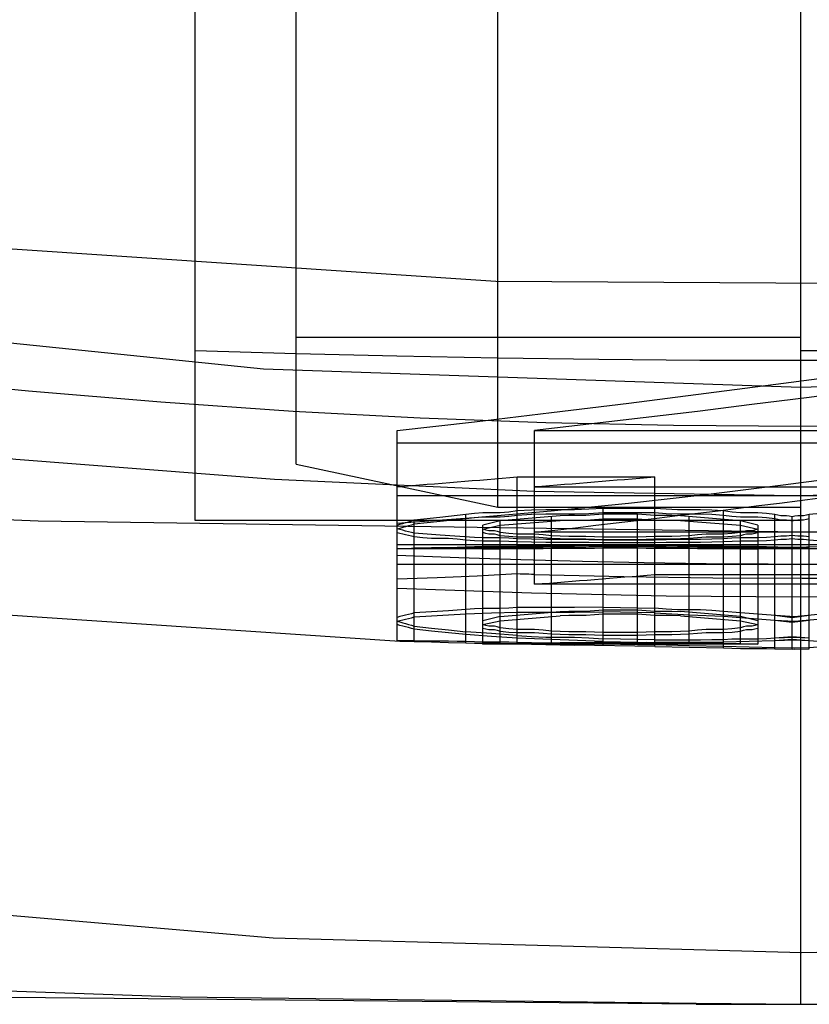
# Model space of a CAD drawing. Header units: inches. Extents: x 0 to 85, y 0 to 55.
# Tile 62 of 115: x 60.913 to 61.067, y 18.657 to 18.849. Entities that reach past the tile are written whole.
import ezdxf

# ---------------------------------------------------------------- set-up
doc = ezdxf.new("R2010")
doc.units = ezdxf.units.IN
doc.header["$LTSCALE"] = 4.675
doc.header["$MEASUREMENT"] = 0
doc.linetypes.add('HIDDEN', pattern=[0.2, 0.1, -0.1])
doc.layers.get('0').update_dxf_attribs({"linetype": 'CONTINUOUS'})
for name, color, linetype in [('_142005', 7, 'CONTINUOUS'), ('_15875', 7, 'CONTINUOUS'), ('_42433', 7, 'CONTINUOUS'), ('DEFAULT_2', 8, 'HIDDEN')]:
    doc.layers.add(name, color=color, linetype=linetype)

msp = doc.modelspace()

# ---------------------------------------------------------------- linework, layer by layer
at = {"color": 7, "linetype": 'Continuous'}
for p, q in [((61.06539, 18.65735), (61.06539, 20.08102)), ((61.04499, 18.65759), (61.06539, 18.65735))]:
    msp.add_line(p, q, dxfattribs=at)
at = {"color": 6, "linetype": 'Continuous'}
for p, q in [((61.04499, 18.65735), (61.05226, 18.65736)), ((61.05226, 18.65736), (61.06539, 18.65736))]:
    msp.add_line(p, q, dxfattribs=at)
msp.add_lwpolyline([(61.04499, 18.65735), (60.89797, 18.65883), (60.75139, 18.66455), (60.60579, 18.67449), (60.46223, 18.68864), (60.3218, 18.70693), (60.18478, 18.7294), (60.05161, 18.75609), (59.92294, 18.78692)], dxfattribs=at)
at = {"layer": '_142005', "color": 8, "linetype": 'HIDDEN'}
for points in [[(61.06539, 18.77766), (60.96061, 18.78124), (60.85672, 18.79192), (60.75348, 18.80976), (60.65161, 18.83461), (60.5516, 18.86642), (60.45391, 18.90501), (60.35924, 18.95015), (60.26735, 19.00192)], [(61.86342, 19.00193), (61.77154, 18.95016), (61.67687, 18.90501), (61.57918, 18.86642), (61.47917, 18.83461), (61.3773, 18.80976), (61.27406, 18.79192), (61.17017, 18.78124), (61.06539, 18.77766)]]:
    msp.add_lwpolyline(points, dxfattribs=at)
at = {"layer": '_15875', "color": 7, "linetype": 'Continuous'}
for p, q in [((61.06539, 18.65743), (61.06539, 20.14133)), ((61.06539, 18.65736), (61.08507, 18.65737))]:
    msp.add_line(p, q, dxfattribs=at)
at = {"layer": '_15875', "color": 8, "linetype": 'HIDDEN'}
for p, q in [((60.96696, 18.76268), (60.96696, 20.08625)), ((61.00633, 18.75434), (61.00633, 20.05424)), ((61.06539, 18.78743), (60.96696, 18.78743)), ((61.1835, 18.78483), (61.06539, 18.78483)), ((60.96696, 18.76268), (61.00633, 18.75434)), ((61.00633, 18.75434), (61.06539, 18.75434))]:
    msp.add_line(p, q, dxfattribs=at)
for points in [[(61.06539, 18.74942), (61.2158, 18.75164), (61.36538, 18.75829), (61.51347, 18.76936), (61.65928, 18.78483), (61.80197, 18.80463), (61.94125, 18.82883), (62.07679, 18.8575), (62.20784, 18.89055)], [(61.1835, 18.78483), (61.16382, 18.78425), (61.14414, 18.78377), (61.12446, 18.78339), (61.10477, 18.78312), (61.08508, 18.78296), (61.06539, 18.78291)]]:
    msp.add_lwpolyline(points, dxfattribs=at)
at = {"layer": '_42433', "color": 8, "linetype": 'HIDDEN'}
for p, q in [((60.98665, 18.72824), (60.98665, 18.76928)), ((61.01345, 18.76928), (61.07711, 18.76928)), ((61.01345, 18.73929), (61.01345, 18.76928)), ((61.07711, 18.76681), (60.98665, 18.76681)), ((61.0101, 18.76024), (61.03691, 18.76024)), ((61.0101, 18.72768), (61.0101, 18.76024)), ((61.03691, 18.72715), (61.03691, 18.76024)), ((61.01345, 18.75832), (61.14413, 18.75832)), ((61.14413, 18.75654), (60.98665, 18.75654)), ((61.02685, 18.75414), (61.03691, 18.75414)), ((61.02685, 18.72734), (61.02685, 18.75414)), ((61.05031, 18.72688), (61.05031, 18.75365)), ((61.06706, 18.75294), (61.07711, 18.75389)), ((60.99, 18.75184), (60.99502, 18.75238)), ((60.99, 18.72814), (60.99, 18.75184)), ((60.99502, 18.75238), (61.00005, 18.75294)), ((61.00005, 18.75204), (60.99503, 18.7515)), ((61.00005, 18.72789), (61.00005, 18.75294)), ((61.00675, 18.75079), (61.01848, 18.75174)), ((61.0168, 18.72769), (61.0168, 18.75249)), ((61.01848, 18.75174), (61.02015, 18.75182)), ((61.03691, 18.75319), (61.02685, 18.75319)), ((61.03356, 18.75294), (61.02685, 18.75294)), ((61.02685, 18.75204), (61.03356, 18.75204)), ((61.03356, 18.72776), (61.03356, 18.75294)), ((61.05366, 18.75163), (61.04193, 18.75263)), ((61.04193, 18.75174), (61.05366, 18.75079)), ((61.04361, 18.72769), (61.04361, 18.75249)), ((61.06036, 18.72668), (61.06036, 18.75294)), ((61.06371, 18.72661), (61.06371, 18.75249)), ((61.06706, 18.72668), (61.06706, 18.75294)), ((60.99503, 18.7515), (60.99, 18.75099)), ((61.00675, 18.75163), (61.0034, 18.75083)), ((61.0034, 18.72761), (61.0034, 18.75083)), ((61.0034, 18.75004), (61.00675, 18.75079)), ((61.00675, 18.7276), (61.00675, 18.75163)), ((61.05701, 18.75083), (61.05366, 18.75163)), ((61.05366, 18.7276), (61.05366, 18.75163)), ((61.05366, 18.75079), (61.05701, 18.75004)), ((61.05701, 18.75083), (61.05701, 18.72757)), ((60.99503, 18.74889), (60.99, 18.74927)), ((61.07711, 18.74942), (61.01345, 18.74942)), ((61.02685, 18.74854), (61.03356, 18.74854)), ((61.03356, 18.74795), (61.02685, 18.74795)), ((61.03691, 18.7479), (61.02685, 18.7479)), ((60.98665, 18.74702), (61.07711, 18.74702)), ((61.00372, 18.74618), (60.9869, 18.74618)), ((61.0034, 18.74622), (61.0034, 18.74618)), ((61.02685, 18.7474), (61.03691, 18.7474)), ((61.02685, 18.74693), (61.03691, 18.74693)), ((61.03691, 18.74661), (61.02685, 18.74661)), ((61.02685, 18.74637), (61.03356, 18.74637)), ((61.05589, 18.74619), (61.05701, 18.74618)), ((61.07073, 18.74618), (61.05669, 18.74618)), ((60.98665, 18.74321), (61.07711, 18.74321)), ((60.99445, 18.74055), (60.98665, 18.74025)), ((61.00227, 18.74089), (60.99445, 18.74055)), ((61.0101, 18.74129), (61.00227, 18.74089)), ((61.03691, 18.74121), (61.14413, 18.74121)), ((61.14413, 18.73929), (61.01345, 18.73929)), ((61.02127, 18.73476), (61.0101, 18.73475)), ((61.02685, 18.73481), (61.02127, 18.73476)), ((61.02685, 18.73481), (61.03691, 18.73462)), ((60.99335, 18.7339), (60.99, 18.73368)), ((60.99, 18.7329), (60.99335, 18.7331)), ((60.9967, 18.73413), (60.99335, 18.7339)), ((60.99335, 18.7331), (60.9967, 18.73331)), ((61.00005, 18.73439), (60.9967, 18.73413)), ((60.9967, 18.73331), (61.00005, 18.73354)), ((61.00005, 18.73354), (61.00508, 18.73369)), ((61.00675, 18.73297), (61.0034, 18.73218)), ((61.00508, 18.73369), (61.0101, 18.73387)), ((61.00675, 18.73218), (61.01848, 18.73313)), ((61.0101, 18.73387), (61.02127, 18.73386)), ((61.02127, 18.73386), (61.02685, 18.73389)), ((61.02685, 18.73429), (61.03356, 18.73429)), ((61.03691, 18.73369), (61.02685, 18.73389)), ((61.03356, 18.73343), (61.02685, 18.73343)), ((61.03691, 18.73369), (61.0436, 18.73335)), ((61.04193, 18.73313), (61.04026, 18.73321)), ((61.05366, 18.73297), (61.04193, 18.73397)), ((61.04193, 18.73313), (61.05366, 18.73218)), ((61.0436, 18.73335), (61.05031, 18.73305)), ((61.05366, 18.73371), (61.05031, 18.73397)), ((61.05031, 18.73305), (61.05366, 18.73279)), ((61.05869, 18.73333), (61.05366, 18.73371)), ((61.05701, 18.73218), (61.05366, 18.73297)), ((61.05366, 18.73279), (61.06036, 18.73231)), ((61.06419, 18.73296), (61.05869, 18.73333)), ((61.06371, 18.73276), (61.06036, 18.73321)), ((61.06706, 18.73321), (61.06371, 18.73276)), ((61.06874, 18.73337), (61.06419, 18.73296)), ((60.99, 18.73114), (60.99335, 18.73075)), ((60.99335, 18.73075), (60.9967, 18.73038)), ((61.0034, 18.73143), (61.00675, 18.73218)), ((61.05366, 18.73218), (61.05701, 18.73143)), ((61.06036, 18.73231), (61.06419, 18.73206)), ((61.06036, 18.73231), (61.06371, 18.73188)), ((61.06371, 18.73188), (61.06706, 18.73231)), ((61.06419, 18.73206), (61.06874, 18.73246)), ((60.99334, 18.73016), (60.99, 18.73053)), ((60.9967, 18.72981), (60.99334, 18.73016)), ((60.9967, 18.73038), (61.00005, 18.73002)), ((61.00005, 18.72947), (60.9967, 18.72981)), ((61.00508, 18.72965), (61.00005, 18.73002)), ((61.00507, 18.72912), (61.00005, 18.72947)), ((61.0101, 18.72878), (61.00507, 18.72912)), ((61.0101, 18.7293), (61.00508, 18.72965)), ((61.01847, 18.72843), (61.0101, 18.72878)), ((61.03356, 18.72988), (61.02685, 18.72988)), ((61.02685, 18.72935), (61.03356, 18.72935)), ((61.06036, 18.72883), (61.06371, 18.72911)), ((61.06036, 18.72883), (61.06419, 18.72899)), ((61.06371, 18.72911), (61.06706, 18.72883)), ((61.06419, 18.72899), (61.06706, 18.72883)), ((60.98665, 18.72824), (60.9868, 18.72823)), ((60.99, 18.72814), (60.99335, 18.72804)), ((60.99335, 18.72804), (60.9967, 18.72795)), ((60.9967, 18.72795), (61.00005, 18.72789)), ((61.0034, 18.72761), (61.0034, 18.72757)), ((61.00452, 18.72758), (61.0034, 18.72757)), ((61.05667, 18.72757), (61.00374, 18.72757)), ((61.02685, 18.72813), (61.01847, 18.72843)), ((61.03691, 18.72715), (61.02127, 18.72743)), ((61.03691, 18.72843), (61.02685, 18.72862)), ((61.02685, 18.72813), (61.03691, 18.72794)), ((61.02685, 18.72799), (61.03356, 18.72799)), ((61.03356, 18.72776), (61.02685, 18.72776)), ((61.02685, 18.72766), (61.03691, 18.72747)), ((61.03523, 18.72796), (61.03691, 18.72794)), ((61.04584, 18.72794), (61.03691, 18.72794)), ((61.04361, 18.7273), (61.03691, 18.72747)), ((61.03691, 18.72715), (61.0436, 18.727)), ((61.0436, 18.727), (61.05031, 18.72688)), ((61.05031, 18.72716), (61.04361, 18.7273)), ((61.05031, 18.72798), (61.04584, 18.72794)), ((61.05534, 18.72811), (61.05031, 18.72798)), ((61.05534, 18.72703), (61.05031, 18.72716)), ((61.06036, 18.72826), (61.05534, 18.72811)), ((61.06036, 18.72691), (61.05534, 18.72703)), ((61.05701, 18.72757), (61.05645, 18.72758)), ((61.06371, 18.72851), (61.06036, 18.72826)), ((61.06419, 18.7284), (61.06036, 18.72826)), ((61.06419, 18.72685), (61.06036, 18.72691)), ((61.06371, 18.72681), (61.06036, 18.72691)), ((61.06706, 18.72826), (61.06371, 18.72851)), ((61.06706, 18.72691), (61.06371, 18.72681)), ((61.06706, 18.72826), (61.06419, 18.7284)), ((61.06706, 18.72691), (61.06419, 18.72685)), ((61.06036, 18.72668), (61.06419, 18.72664)), ((61.06036, 18.72668), (61.06371, 18.72661)), ((61.06371, 18.72661), (61.06706, 18.72668)), ((61.06419, 18.72664), (61.06706, 18.72668))]:
    msp.add_line(p, q, dxfattribs=at)
for points in [[(60.09711, 19.12936), (60.18516, 19.07275), (60.2686, 19.02076), (60.34898, 18.9744), (60.42749, 18.93436), (60.50309, 18.90153), (60.57623, 18.87482), (60.65403, 18.85132), (60.73655, 18.83138), (60.81983, 18.8161), (60.90961, 18.80482), (61.00593, 18.79841), (61.10499, 18.79779), (61.20136, 18.80303), (61.30075, 18.81456), (61.40615, 18.83396), (61.5026, 18.85861), (61.59351, 18.88845), (61.68635, 18.92652), (61.7781, 18.97239), (61.86634, 19.02327), (61.95066, 19.07596), (62.03367, 19.12936)], [(61.16551, 18.75956), (61.11487, 18.75728), (61.06414, 18.75654), (61.0134, 18.75736), (60.96276, 18.75971), (60.91225, 18.76362), (60.86215, 18.76905), (60.81264, 18.77598), (60.76401, 18.78434), (60.71665, 18.79399), (60.67044, 18.80489), (60.62561, 18.81692), (60.58156, 18.83022), (60.53794, 18.8449), (60.49436, 18.86116), (60.45057, 18.87921), (60.40608, 18.8994), (60.36054, 18.92207), (60.31337, 18.94751), (60.26403, 18.97596), (60.21199, 19.00761), (60.15631, 19.04273), (60.09706, 19.08079)], [(60.09711, 19.02597), (60.17858, 18.98167), (60.26223, 18.93514), (60.34348, 18.89201), (60.4264, 18.85282), (60.51405, 18.81821), (60.60583, 18.7889), (60.7023, 18.76481), (60.80282, 18.74625), (60.90853, 18.73347), (60.98721, 18.7282)], [(60.09711, 18.95904), (60.16379, 18.9223), (60.23967, 18.88016), (60.31641, 18.83953), (60.39661, 18.8014), (60.48214, 18.76696), (60.57156, 18.73736), (60.66442, 18.7128), (60.76068, 18.69329), (60.86048, 18.679), (60.96247, 18.67033), (61.06563, 18.66744), (61.16879, 18.67036), (61.27078, 18.67905), (61.37057, 18.69337), (61.4668, 18.71291), (61.55963, 18.73748), (61.64904, 18.76711), (61.73454, 18.80156), (61.81471, 18.8397), (61.89143, 18.88034), (61.96733, 18.9225), (62.03367, 18.95904)], [(61.16431, 18.77301), (61.13963, 18.77172), (61.11519, 18.7708), (61.09037, 18.77024), (61.06547, 18.77005), (61.04055, 18.77023), (61.01569, 18.77079), (60.99116, 18.77171), (60.9664, 18.77301), (60.94059, 18.77478), (60.91473, 18.77696), (60.8896, 18.77948), (60.86506, 18.78232), (60.84122, 18.78545), (60.81814, 18.78882), (60.79656, 18.79228), (60.77458, 18.79612), (60.74968, 18.80087), (60.72452, 18.80609), (60.70115, 18.81133), (60.67872, 18.81672), (60.65712, 18.82227)], [(60.98665, 18.76928), (61.00172, 18.771), (61.01679, 18.77279), (61.03186, 18.77463), (61.04694, 18.77654), (61.06203, 18.7785), (61.07711, 18.78053)], [(61.07711, 18.77702), (61.0665, 18.77566), (61.05588, 18.77432), (61.04527, 18.77301), (61.03466, 18.77174), (61.02406, 18.77049), (61.01345, 18.76928)], [(61.07711, 18.76065), (61.06197, 18.75859), (61.04686, 18.75672), (61.03177, 18.75504), (61.0167, 18.75355), (61.00166, 18.75224), (60.98665, 18.75113)], [(61.0034, 18.7533), (61.00675, 18.7533), (61.00843, 18.75343), (61.0101, 18.75365)], [(61.0101, 18.75365), (61.01289, 18.7538), (61.01568, 18.75389)], [(61.01568, 18.75389), (61.02127, 18.75389), (61.02406, 18.75399), (61.02685, 18.75414)], [(61.03691, 18.75414), (61.03914, 18.75399), (61.04138, 18.75389)], [(61.04138, 18.75389), (61.04584, 18.75389), (61.04808, 18.7538), (61.05031, 18.75365)], [(61.05031, 18.75365), (61.05199, 18.75343), (61.05366, 18.7533)], [(60.98665, 18.75083), (60.98721, 18.75099), (60.98776, 18.75116), (60.98832, 18.75132), (60.98888, 18.75149), (60.98944, 18.75166), (60.99, 18.75184)], [(61.00005, 18.75294), (61.00172, 18.75316), (61.0034, 18.7533)], [(61.00675, 18.75238), (61.0034, 18.75238), (61.00173, 18.75225), (61.00005, 18.75204)], [(61.0101, 18.75272), (61.00843, 18.75251), (61.00675, 18.75238)], [(61.02015, 18.75272), (61.01848, 18.75263), (61.00675, 18.75163)], [(61.02127, 18.75296), (61.01569, 18.75296), (61.01289, 18.75287), (61.0101, 18.75272)], [(61.02685, 18.75294), (61.02518, 18.7528), (61.0235, 18.75272), (61.02015, 18.75272)], [(61.02015, 18.75182), (61.02351, 18.75182), (61.02518, 18.7519), (61.02685, 18.75204)], [(61.02685, 18.75319), (61.02406, 18.75305), (61.02127, 18.75296)], [(61.03691, 18.75272), (61.03523, 18.7528), (61.03356, 18.75294)], [(61.03356, 18.75204), (61.03523, 18.7519), (61.03691, 18.75182)], [(61.04584, 18.75296), (61.04137, 18.75296), (61.03914, 18.75305), (61.03691, 18.75319)], [(61.04193, 18.75263), (61.04026, 18.75272), (61.03691, 18.75272)], [(61.03691, 18.75182), (61.04026, 18.75182), (61.04193, 18.75174)], [(61.05031, 18.75272), (61.04807, 18.75287), (61.04584, 18.75296)], [(61.05701, 18.75238), (61.05366, 18.75238), (61.05198, 18.75251), (61.05031, 18.75272)], [(61.05366, 18.7533), (61.05701, 18.7533), (61.05869, 18.75316), (61.06036, 18.75294)], [(61.06036, 18.75204), (61.05868, 18.75225), (61.05701, 18.75238)], [(61.06036, 18.75294), (61.06092, 18.7528), (61.06148, 18.75271), (61.0626, 18.75271)], [(61.06148, 18.75182), (61.06092, 18.7519), (61.06036, 18.75204)], [(61.06371, 18.7516), (61.06315, 18.75174), (61.06259, 18.75182), (61.06148, 18.75182)], [(61.0626, 18.75271), (61.06315, 18.75263), (61.06371, 18.75249)], [(61.06371, 18.75249), (61.06427, 18.75263), (61.06483, 18.75271)], [(61.06483, 18.75182), (61.06427, 18.75174), (61.06371, 18.7516)], [(61.06483, 18.75271), (61.06595, 18.75271), (61.0665, 18.7528), (61.06706, 18.75294)], [(61.06706, 18.75204), (61.0665, 18.7519), (61.06595, 18.75182), (61.06483, 18.75182)], [(60.99, 18.75099), (60.98944, 18.75082), (60.98888, 18.75066), (60.98832, 18.7505), (60.98776, 18.75035), (60.98721, 18.75019), (60.98665, 18.75004)], [(60.99, 18.74927), (60.98944, 18.7494), (60.98888, 18.74954), (60.98832, 18.74967), (60.98776, 18.74981), (60.98721, 18.74995), (60.98665, 18.7501)], [(61.0034, 18.7501), (61.00396, 18.74988), (61.00452, 18.74976), (61.00563, 18.74976)], [(61.05589, 18.74976), (61.05645, 18.74988), (61.05701, 18.7501)], [(60.98665, 18.74936), (60.9872, 18.74923), (60.98776, 18.7491), (60.98832, 18.74897), (60.98888, 18.74884), (60.98944, 18.74872), (60.99, 18.7486)], [(60.99, 18.7486), (60.99167, 18.74839), (60.99335, 18.74827), (60.9967, 18.74827)], [(61.00675, 18.74834), (61.0034, 18.74834), (61.00173, 18.74842), (60.99503, 18.74889)], [(60.9967, 18.74827), (60.99837, 18.74815), (61.00005, 18.74795)], [(61.00005, 18.74795), (61.00172, 18.74784), (61.0034, 18.74778)], [(61.00563, 18.74905), (61.00452, 18.74905), (61.00396, 18.74916), (61.0034, 18.74936)], [(61.00563, 18.74976), (61.00619, 18.74963), (61.00675, 18.74943)], [(61.00675, 18.74875), (61.00619, 18.74893), (61.00563, 18.74905)], [(61.00675, 18.74943), (61.00843, 18.74923), (61.0101, 18.74912), (61.01345, 18.74912)], [(61.01345, 18.74847), (61.0101, 18.74847), (61.00842, 18.74857), (61.00675, 18.74875)], [(61.0101, 18.74815), (61.00843, 18.74827), (61.00675, 18.74834)], [(61.02127, 18.74803), (61.01569, 18.74803), (61.01289, 18.74807), (61.0101, 18.74815)], [(61.01345, 18.74912), (61.01513, 18.749), (61.0168, 18.74882)], [(61.0168, 18.7482), (61.01513, 18.74837), (61.01345, 18.74847)], [(61.0168, 18.74882), (61.01848, 18.74873), (61.02015, 18.74868)], [(61.0235, 18.74808), (61.02015, 18.74808), (61.01848, 18.74812), (61.0168, 18.7482)], [(61.02015, 18.74868), (61.0235, 18.74868), (61.02518, 18.74863), (61.02685, 18.74854)], [(61.02685, 18.7479), (61.02406, 18.74798), (61.02127, 18.74803)], [(61.02685, 18.74795), (61.02518, 18.74803), (61.0235, 18.74808)], [(61.03356, 18.74854), (61.03523, 18.74863), (61.03691, 18.74868)], [(61.04026, 18.74808), (61.03691, 18.74808), (61.03523, 18.74803), (61.03356, 18.74795)], [(61.03691, 18.74868), (61.04026, 18.74868), (61.04193, 18.74873), (61.04361, 18.74882)], [(61.04584, 18.74803), (61.04137, 18.74803), (61.03914, 18.74798), (61.03691, 18.7479)], [(61.04361, 18.7482), (61.04193, 18.74812), (61.04026, 18.74808)], [(61.04361, 18.74882), (61.04528, 18.749), (61.04696, 18.74912), (61.05031, 18.74912)], [(61.05031, 18.74847), (61.04696, 18.74847), (61.04528, 18.74837), (61.04361, 18.7482)], [(61.05031, 18.74815), (61.04807, 18.74807), (61.04584, 18.74803)], [(61.05031, 18.74912), (61.05198, 18.74923), (61.05366, 18.74943)], [(61.05366, 18.74875), (61.05199, 18.74857), (61.05031, 18.74847)], [(61.05701, 18.74834), (61.05366, 18.74834), (61.05198, 18.74827), (61.05031, 18.74815)], [(61.05366, 18.74943), (61.05422, 18.74963), (61.05478, 18.74976), (61.05589, 18.74976)], [(61.05589, 18.74905), (61.05478, 18.74905), (61.05422, 18.74893), (61.05366, 18.74875)], [(61.05366, 18.74778), (61.05701, 18.74778), (61.05869, 18.74784), (61.06036, 18.74795)], [(61.05701, 18.74936), (61.05645, 18.74916), (61.05589, 18.74905)], [(61.06036, 18.74854), (61.05869, 18.74842), (61.05701, 18.74834)], [(61.06259, 18.74868), (61.06148, 18.74868), (61.06092, 18.74863), (61.06036, 18.74854)], [(61.06036, 18.74795), (61.06092, 18.74803), (61.06148, 18.74808)], [(61.06148, 18.74808), (61.0626, 18.74808), (61.06315, 18.74812), (61.06371, 18.7482)], [(61.06371, 18.74882), (61.06315, 18.74873), (61.06259, 18.74868)], [(61.06595, 18.74868), (61.06483, 18.74868), (61.06427, 18.74873), (61.06371, 18.74882)], [(61.06371, 18.7482), (61.06427, 18.74812), (61.06483, 18.74808)], [(61.06483, 18.74808), (61.06595, 18.74808), (61.0665, 18.74803), (61.06706, 18.74795)], [(61.06706, 18.74854), (61.0665, 18.74863), (61.06595, 18.74868)], [(61.06706, 18.74795), (61.06874, 18.74781), (61.07041, 18.74772), (61.07376, 18.74772)], [(60.98665, 18.74622), (60.9872, 18.74626), (60.98776, 18.74628), (60.98832, 18.74628), (60.98888, 18.74628), (60.98944, 18.74631), (60.99, 18.74636)], [(60.98776, 18.74619), (60.98721, 18.74619), (60.98665, 18.74618)], [(60.99, 18.74622), (60.98944, 18.7462), (60.98888, 18.74619)], [(60.99, 18.74636), (60.99167, 18.74642), (60.99335, 18.74647), (60.9967, 18.74647)], [(60.9967, 18.74628), (60.99335, 18.74628), (60.99167, 18.74626), (60.99, 18.74622)], [(60.9967, 18.74647), (60.99837, 18.74651), (61.00005, 18.7466)], [(61.00005, 18.74636), (60.99838, 18.74631), (60.9967, 18.74628)], [(61.00005, 18.7466), (61.00172, 18.74666), (61.0034, 18.74669)], [(61.00675, 18.74643), (61.0034, 18.74643), (61.00173, 18.74641), (61.00005, 18.74636)], [(61.0034, 18.74778), (61.00675, 18.74778), (61.00843, 18.74772), (61.0101, 18.74761)], [(61.0034, 18.74669), (61.00675, 18.74669), (61.00843, 18.74673), (61.0101, 18.74679)], [(61.00563, 18.74626), (61.00452, 18.74626), (61.00396, 18.74625), (61.0034, 18.74622)], [(61.0034, 18.74618), (61.00452, 18.74619), (61.00563, 18.74619)], [(61.00675, 18.74632), (61.00619, 18.74629), (61.00563, 18.74626)], [(61.00563, 18.74619), (61.00619, 18.74619), (61.00675, 18.74621)], [(61.0101, 18.7465), (61.00843, 18.74646), (61.00675, 18.74643)], [(61.01345, 18.7464), (61.0101, 18.7464), (61.00843, 18.74637), (61.00675, 18.74632)], [(61.00675, 18.74621), (61.00843, 18.74623), (61.0101, 18.74624), (61.01345, 18.74624)], [(61.0101, 18.74761), (61.01289, 18.74754), (61.01568, 18.7475)], [(61.0101, 18.74679), (61.01289, 18.74683), (61.01568, 18.74686)], [(61.0235, 18.74654), (61.01569, 18.74655), (61.01289, 18.74653), (61.0101, 18.7465)], [(61.0168, 18.74649), (61.01513, 18.74643), (61.01345, 18.7464)], [(61.01345, 18.74624), (61.01513, 18.74626), (61.0168, 18.7463)], [(61.01568, 18.7475), (61.02127, 18.7475), (61.02406, 18.74747), (61.02685, 18.7474)], [(61.01568, 18.74686), (61.02127, 18.74686), (61.02406, 18.74689), (61.02685, 18.74693)], [(61.02015, 18.74654), (61.01848, 18.74652), (61.0168, 18.74649)], [(61.0168, 18.7463), (61.01848, 18.74632), (61.02015, 18.74633)], [(61.02015, 18.74633), (61.02351, 18.74633), (61.02518, 18.74634), (61.02685, 18.74637)], [(61.02685, 18.74661), (61.02406, 18.74657), (61.02127, 18.74655)], [(61.02685, 18.7466), (61.02518, 18.74656), (61.0235, 18.74654)], [(61.04026, 18.74654), (61.03691, 18.74654), (61.03523, 18.74656), (61.03356, 18.7466)], [(61.03356, 18.74637), (61.03523, 18.74634), (61.03691, 18.74633)], [(61.03691, 18.7474), (61.03914, 18.74747), (61.04138, 18.7475)], [(61.03691, 18.74693), (61.03914, 18.74689), (61.04138, 18.74686)], [(61.04584, 18.74655), (61.04137, 18.74655), (61.03914, 18.74657), (61.03691, 18.74661)], [(61.03691, 18.74633), (61.04026, 18.74633), (61.04193, 18.74632), (61.04361, 18.7463)], [(61.04361, 18.74649), (61.04193, 18.74652), (61.04026, 18.74654)], [(61.04138, 18.7475), (61.04584, 18.7475), (61.04808, 18.74754), (61.05031, 18.74761)], [(61.04138, 18.74686), (61.04584, 18.74686), (61.04808, 18.74683), (61.05031, 18.74679)], [(61.05031, 18.7464), (61.04696, 18.7464), (61.04528, 18.74643), (61.04361, 18.74649)], [(61.04361, 18.7463), (61.04528, 18.74626), (61.04696, 18.74624), (61.05031, 18.74624)], [(61.05031, 18.7465), (61.04807, 18.74653), (61.04584, 18.74655)], [(61.05031, 18.74761), (61.05199, 18.74772), (61.05366, 18.74778)], [(61.05031, 18.74679), (61.05199, 18.74673), (61.05366, 18.74669)], [(61.05701, 18.74643), (61.05366, 18.74643), (61.05198, 18.74646), (61.05031, 18.7465)], [(61.05366, 18.74632), (61.05199, 18.74637), (61.05031, 18.7464)], [(61.05031, 18.74624), (61.05198, 18.74623), (61.05366, 18.74621)], [(61.05366, 18.74669), (61.05701, 18.74669), (61.05869, 18.74666), (61.06036, 18.7466)], [(61.05589, 18.74626), (61.05478, 18.74626), (61.05422, 18.74629), (61.05366, 18.74632)], [(61.05366, 18.74621), (61.05422, 18.74619), (61.05478, 18.74619), (61.05589, 18.74619)], [(61.05701, 18.74622), (61.05645, 18.74625), (61.05589, 18.74626)], [(61.06036, 18.74636), (61.05868, 18.74641), (61.05701, 18.74643)], [(61.06036, 18.7466), (61.06092, 18.74656), (61.06148, 18.74654)], [(61.06148, 18.74633), (61.06092, 18.74634), (61.06036, 18.74636)], [(61.06148, 18.74654), (61.0626, 18.74654), (61.06315, 18.74652), (61.06371, 18.74649)], [(61.06371, 18.74629), (61.06315, 18.74632), (61.06259, 18.74633), (61.06148, 18.74633)], [(61.06371, 18.74649), (61.06427, 18.74652), (61.06483, 18.74654)], [(61.06483, 18.74633), (61.06427, 18.74632), (61.06371, 18.74629)], [(61.06483, 18.74654), (61.06595, 18.74654), (61.0665, 18.74656), (61.06706, 18.7466)], [(61.06706, 18.74636), (61.0665, 18.74634), (61.06595, 18.74633), (61.06483, 18.74633)], [(61.06706, 18.7466), (61.06874, 18.74667), (61.07041, 18.74672), (61.07376, 18.74672)], [(61.05901, 18.74321), (61.04695, 18.7433), (61.03488, 18.74346), (61.02282, 18.7437), (61.01076, 18.74402), (60.9987, 18.74442), (60.98665, 18.7449)], [(61.01234, 18.74124), (61.01122, 18.74124), (61.01066, 18.74126), (61.0101, 18.74129)], [(61.01345, 18.74119), (61.01289, 18.74122), (61.01234, 18.74124)], [(61.01345, 18.74119), (61.03085, 18.74078), (61.04824, 18.74053), (61.06564, 18.74045), (61.08304, 18.74054), (61.10043, 18.74079), (61.11782, 18.74121)], [(61.14413, 18.73849), (61.11789, 18.73754), (61.09164, 18.73697), (61.06539, 18.73678), (61.03913, 18.73697), (61.01289, 18.73754), (60.98665, 18.73849)], [(61.00675, 18.73456), (61.0034, 18.73456), (61.00172, 18.73449), (61.00005, 18.73439)], [(61.0101, 18.73475), (61.00842, 18.73463), (61.00675, 18.73456)], [(61.04584, 18.73429), (61.04137, 18.73429), (61.03914, 18.73441), (61.03691, 18.73462)], [(60.99, 18.73368), (60.98944, 18.73353), (60.98888, 18.73339), (60.98832, 18.73324), (60.98776, 18.7331), (60.98721, 18.73297), (60.98665, 18.73283)], [(60.98665, 18.73211), (60.98721, 18.73224), (60.98776, 18.73236), (60.98832, 18.73249), (60.98888, 18.73263), (60.98944, 18.73276), (60.99, 18.7329)], [(61.00675, 18.73297), (61.01848, 18.73397), (61.02015, 18.73406)], [(61.02351, 18.73321), (61.02015, 18.73321), (61.01848, 18.73313)], [(61.02015, 18.73406), (61.0235, 18.73406), (61.02518, 18.73414), (61.02685, 18.73429)], [(61.02685, 18.73343), (61.02518, 18.7333), (61.02351, 18.73321)], [(61.03356, 18.73429), (61.03523, 18.73414), (61.03691, 18.73406)], [(61.04026, 18.73321), (61.03691, 18.73321), (61.03523, 18.7333), (61.03356, 18.73343)], [(61.03691, 18.73406), (61.04026, 18.73406), (61.04193, 18.73397)], [(61.05031, 18.73397), (61.04808, 18.73417), (61.04584, 18.73429)], [(60.98665, 18.7321), (60.98721, 18.73194), (60.98776, 18.73177), (60.98832, 18.73161), (60.98888, 18.73145), (60.98944, 18.73129), (60.99, 18.73114)], [(60.99, 18.73053), (60.98944, 18.73067), (60.98888, 18.73082), (60.98832, 18.73097), (60.98776, 18.73112), (60.9872, 18.73127), (60.98665, 18.73143)], [(61.00563, 18.7311), (61.00452, 18.7311), (61.00396, 18.73123), (61.0034, 18.73144)], [(61.0034, 18.73075), (61.00396, 18.73056), (61.00452, 18.73044), (61.00563, 18.73044)], [(61.00675, 18.73077), (61.00619, 18.73098), (61.00563, 18.7311)], [(61.01345, 18.73046), (61.0101, 18.73046), (61.00843, 18.73058), (61.00675, 18.73077)], [(61.05366, 18.73077), (61.05198, 18.73058), (61.05031, 18.73046)], [(61.05589, 18.7311), (61.05478, 18.7311), (61.05422, 18.73098), (61.05366, 18.73077)], [(61.05701, 18.73144), (61.05645, 18.73123), (61.05589, 18.7311)], [(61.05589, 18.73044), (61.05645, 18.73056), (61.05701, 18.73075)], [(61.00563, 18.73044), (61.00619, 18.73033), (61.00675, 18.73014)], [(61.00675, 18.73014), (61.00842, 18.72996), (61.0101, 18.72986), (61.01345, 18.72986)], [(61.0101, 18.7293), (61.01289, 18.72907), (61.01569, 18.72894), (61.02127, 18.72894)], [(61.0168, 18.73016), (61.01513, 18.73035), (61.01345, 18.73046)], [(61.01345, 18.72986), (61.01513, 18.72976), (61.0168, 18.72959)], [(61.0235, 18.73002), (61.02015, 18.73002), (61.01848, 18.73008), (61.0168, 18.73016)], [(61.0168, 18.72959), (61.01848, 18.72952), (61.02015, 18.72947)], [(61.02015, 18.72947), (61.0235, 18.72947), (61.02518, 18.72942), (61.02685, 18.72935)], [(61.02127, 18.72894), (61.02406, 18.72882), (61.02685, 18.72862)], [(61.02685, 18.72988), (61.02518, 18.72997), (61.0235, 18.73002)], [(61.04026, 18.73002), (61.03691, 18.73002), (61.03523, 18.72997), (61.03356, 18.72988)], [(61.03356, 18.72935), (61.03523, 18.72942), (61.03691, 18.72947)], [(61.03691, 18.72947), (61.04026, 18.72947), (61.04193, 18.72952), (61.04361, 18.72959)], [(61.04361, 18.73016), (61.04193, 18.73008), (61.04026, 18.73002)], [(61.05031, 18.73046), (61.04696, 18.73046), (61.04528, 18.73035), (61.04361, 18.73016)], [(61.04361, 18.72959), (61.04528, 18.72976), (61.04696, 18.72986), (61.05031, 18.72986)], [(61.05031, 18.72986), (61.05199, 18.72996), (61.05366, 18.73014)], [(61.05366, 18.73014), (61.05422, 18.73033), (61.05478, 18.73044), (61.05589, 18.73044)], [(61.05701, 18.72867), (61.05868, 18.72873), (61.06036, 18.72884)], [(60.99, 18.72827), (60.98832, 18.72826), (60.98776, 18.72826), (60.9872, 18.72827), (60.98665, 18.72828)], [(60.98721, 18.7282), (60.98776, 18.72818), (60.98832, 18.72818), (60.98888, 18.72818), (60.98944, 18.72817), (60.99, 18.72814)], [(60.9967, 18.72817), (60.99335, 18.72817), (60.99167, 18.7282), (60.99, 18.72827)], [(61.00005, 18.7281), (60.99837, 18.72814), (60.9967, 18.72817)], [(61.00675, 18.72802), (61.0034, 18.72802), (61.00172, 18.72805), (61.00005, 18.7281)], [(61.00005, 18.72789), (61.00173, 18.72781), (61.0034, 18.72777), (61.00675, 18.72777)], [(61.0034, 18.72761), (61.00396, 18.72764), (61.00452, 18.72766), (61.00563, 18.72766)], [(61.00563, 18.72766), (61.00619, 18.72768), (61.00675, 18.72772)], [(61.00675, 18.7276), (61.00619, 18.72759), (61.00563, 18.72758)], [(61.0101, 18.72795), (61.00842, 18.72799), (61.00675, 18.72802)], [(61.00675, 18.72772), (61.00843, 18.72776), (61.0101, 18.72779), (61.01345, 18.72779)], [(61.00675, 18.72777), (61.00843, 18.72773), (61.0101, 18.72768)], [(61.01345, 18.72764), (61.0101, 18.72764), (61.00843, 18.72762), (61.00675, 18.7276)], [(61.02126, 18.72778), (61.01568, 18.72778), (61.01289, 18.72785), (61.0101, 18.72795)], [(61.0101, 18.72768), (61.01289, 18.72761), (61.02127, 18.72743)], [(61.01345, 18.72779), (61.01513, 18.72783), (61.0168, 18.72788)], [(61.0168, 18.72769), (61.01513, 18.72766), (61.01345, 18.72764)], [(61.0168, 18.72788), (61.01848, 18.72792), (61.02015, 18.72794)], [(61.02351, 18.72772), (61.02015, 18.72772), (61.01848, 18.72771), (61.0168, 18.72769)], [(61.02015, 18.72794), (61.0235, 18.72794), (61.02518, 18.72796), (61.02685, 18.72799)], [(61.02685, 18.72766), (61.02406, 18.72774), (61.02126, 18.72778)], [(61.02685, 18.72776), (61.02518, 18.72774), (61.02351, 18.72772)], [(61.04026, 18.72772), (61.03691, 18.72772), (61.03523, 18.72774), (61.03356, 18.72776)], [(61.03691, 18.72843), (61.04137, 18.72846), (61.04584, 18.72846)], [(61.04026, 18.72794), (61.04193, 18.72792), (61.04361, 18.72788)], [(61.04361, 18.72769), (61.04193, 18.72771), (61.04026, 18.72772)], [(61.04361, 18.72788), (61.04528, 18.72783), (61.04696, 18.72779), (61.05031, 18.72779)], [(61.05031, 18.72764), (61.04696, 18.72764), (61.04528, 18.72766), (61.04361, 18.72769)], [(61.04584, 18.72846), (61.04807, 18.72848), (61.05031, 18.72851)], [(61.05031, 18.72851), (61.05198, 18.72861), (61.05366, 18.72867), (61.05701, 18.72867)], [(61.05031, 18.72779), (61.05199, 18.72776), (61.05366, 18.72772)], [(61.05366, 18.7276), (61.05198, 18.72762), (61.05031, 18.72764)], [(61.05031, 18.72688), (61.05198, 18.72681), (61.05366, 18.72677), (61.05701, 18.72677)], [(61.05366, 18.72772), (61.05422, 18.72768), (61.05478, 18.72766), (61.05589, 18.72766)], [(61.05478, 18.72758), (61.05422, 18.72759), (61.05366, 18.7276)], [(61.05589, 18.72766), (61.05645, 18.72764), (61.05701, 18.72761)], [(61.05701, 18.72677), (61.05868, 18.72674), (61.06036, 18.72668)], [(61.07376, 18.72804), (61.07041, 18.72804), (61.06874, 18.72812), (61.06706, 18.72826)], [(61.07376, 18.72704), (61.07041, 18.72704), (61.06874, 18.72699), (61.06706, 18.72691)]]:
    msp.add_lwpolyline(points, dxfattribs=at)
for centre, major_axis, ratio, start_param, end_param in [((60.67199, 21.5744), (3.37005, 0), 0.839286, -1.477291, -1.470298), ((60.69879, 21.5744), (3.37005, 0), 0.839285, -1.477291, -1.470298), ((60.59095, 21.62089), (3.3047, 0), 0.876096, -1.442595, -1.423146), ((60.69812, 21.56121), (3.37705, 0), 0.839285, -1.477284, -1.470306)]:
    msp.add_ellipse(centre, major_axis=major_axis, ratio=ratio, start_param=start_param, end_param=end_param, dxfattribs=at)
at = {"layer": 'DEFAULT_2', "color": 8, "linetype": 'HIDDEN'}
for p, q in [((60.94728, 18.75172), (60.94728, 20.09315)), ((60.96696, 18.78425), (60.94728, 18.78483)), ((61.06539, 18.75172), (60.94728, 18.75172))]:
    msp.add_line(p, q, dxfattribs=at)
for points in [[(61.06539, 18.74942), (60.91666, 18.75158), (60.76826, 18.75812), (60.62083, 18.76905), (60.47516, 18.78438), (60.33217, 18.80411), (60.19215, 18.82833), (60.05547, 18.85717), (59.92294, 18.89055)], [(59.90397, 18.80108), (60.01178, 18.77322), (60.12195, 18.74871), (60.23435, 18.72717), (60.34878, 18.70858), (60.465, 18.69293), (60.58293, 18.68012), (60.70267, 18.67013), (60.8234, 18.66301), (60.94431, 18.65879), (61.04499, 18.65759)], [(61.06539, 18.78291), (61.0457, 18.78296), (61.02601, 18.78312), (61.00632, 18.78339), (60.98663, 18.78377), (60.96696, 18.78425)]]:
    msp.add_lwpolyline(points, dxfattribs=at)

doc.saveas('drawing.dxf')
